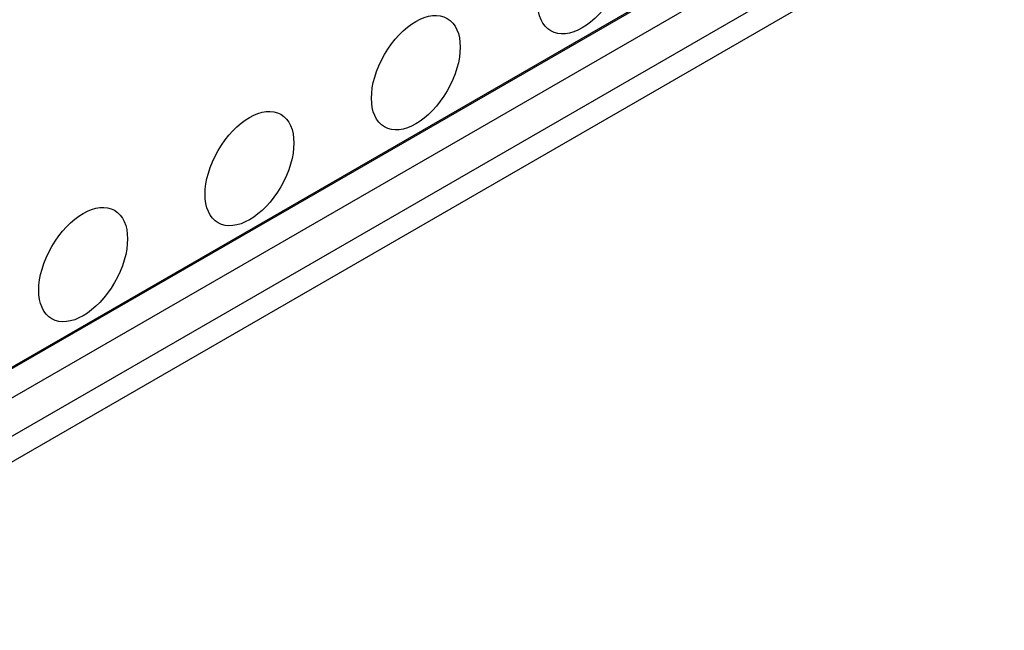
# Model space of a CAD drawing. Header units: millimetres. Extents: x 2241524 to 2686701, y -1965833 to -1461615.
# Tile 72 of 143: x 2340480 to 2340654, y -1954987 to -1954878. Entities that reach past the tile are written whole.
import ezdxf

# ---------------------------------------------------------------- set-up
doc = ezdxf.new("R2010")
doc.units = ezdxf.units.MM
doc.header["$LTSCALE"] = 100
doc.layers.add('CA_PODLAHA OBRYS', color=12, linetype='Continuous', lineweight=25)

msp = doc.modelspace()

# ---------------------------------------------------------------- linework, layer by layer
at = {"layer": 'CA_PODLAHA OBRYS'}
for p, q in [((2339388.54667, -1955569.28797), (2343234.01332, -1953349.10677)), ((2339388.78238, -1955569.42405), (2343234.17616, -1953349.28492)), ((2339393.26072, -1955572.00963), (2343234.17616, -1953354.45606)), ((2339670.60371, -1955418.68971), (2340813.44541, -1954758.86975)), ((2340813.44541, -1954763.40585), (2339680.0318, -1955417.7825))]:
    msp.add_line(p, q, dxfattribs=at)
for centre in [(2340579.62876, -1954870.72979), (2340550.16598, -1954887.74013), (2340520.7032, -1954904.75048), (2340491.24042, -1954921.76082)]:
    msp.add_ellipse(centre, major_axis=(5.55556, 9.6225), ratio=0.577350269, dxfattribs=at)
msp.add_open_spline([(2339827.59908, -1955502.9805), (2339830.14365, -1955501.55487), (2339832.66751, -1955500.13916), (2339902.75936, -1955460.78266), (2339979.30914, -1955416.75826), (2340118.90177, -1955338.2878), (2340162.31818, -1955314.10324), (2340313.95461, -1955230.49997), (2340419.28219, -1955173.8344), (2340645.85126, -1955052.99366), (2340768.01769, -1954988.4783), (2340922.5133, -1954906.12179), (2340958.4215, -1954886.92383), (2340994.14178, -1954867.73095)], degree=3, knots=[769.608697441, 769.608697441, 769.608697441, 769.608697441, 775.804153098, 775.804153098, 943.269719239, 943.269719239, 1022.370074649, 1022.370074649, 1209.229360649, 1209.229360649, 1421.499152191, 1421.499152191, 1486.325981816, 1486.325981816, 1486.325981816, 1486.325981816], dxfattribs=at)

doc.saveas('drawing.dxf')
